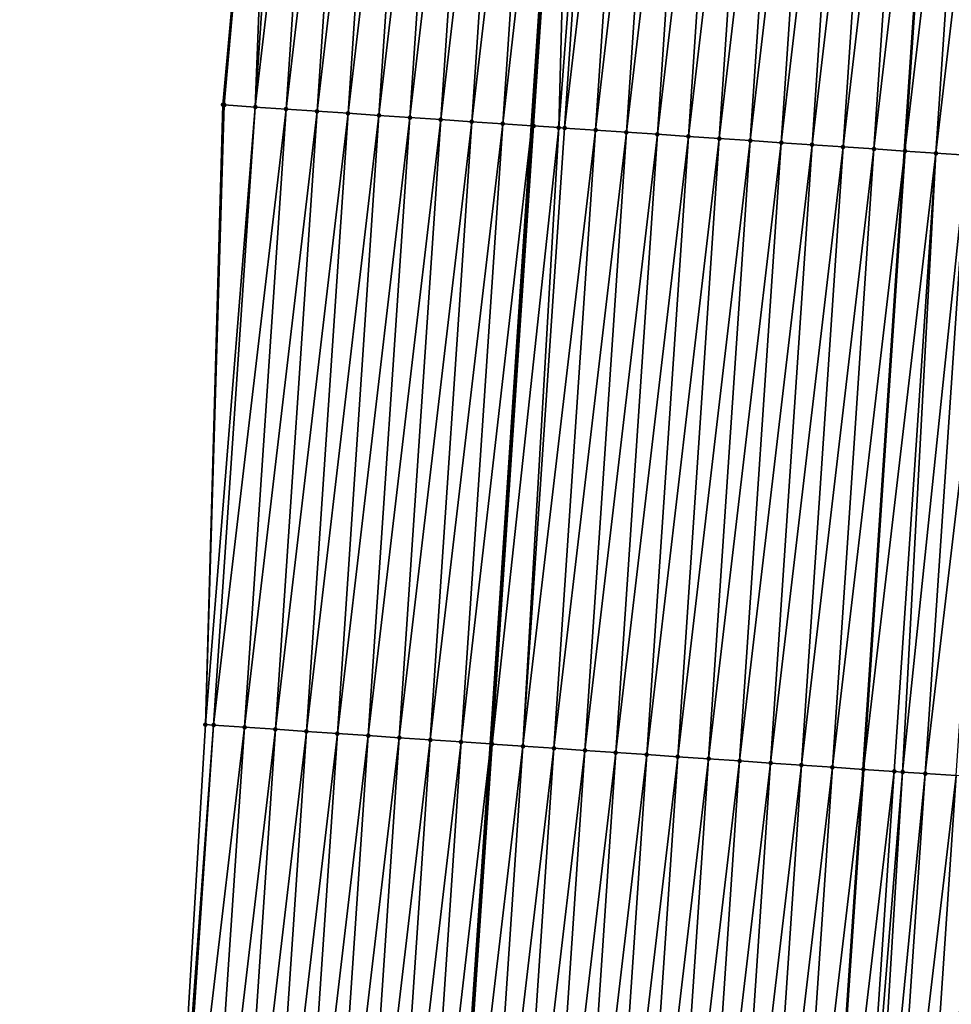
# Model space of a CAD drawing. Header units: feet. Extents: x 2017353 to 2024169, y 808050 to 818690.
# Tile 77 of 256: x 2023490 to 2023520, y 810714 to 810746. Entities that reach past the tile are written whole.
import ezdxf

# ---------------------------------------------------------------- set-up
doc = ezdxf.new("R2010")
doc.units = ezdxf.units.FT
doc.header["$MEASUREMENT"] = 0
for name, color, linetype, lineweight in [('EP_Travel Lane', 172, 'Continuous', 53), ('SB-Road Shots', 141, 'Continuous', 100), ('SB-Road X-Section', 40, 'Continuous', 13), ('STRIPING', 60, 'Continuous', 53)]:
    doc.layers.add(name, color=color, linetype=linetype, lineweight=lineweight)
doc.layers.add('I-77-MM15-17_SB-Surface-BORDER', color=7, linetype='Continuous')
doc.layers.add('I-77-MM15-17_SB-Surface-TIN', color=7, linetype='Continuous')

msp = doc.modelspace()

# ---------------------------------------------------------------- linework, layer by layer
at = {"layer": 'EP_Travel Lane'}
msp.add_polyline3d([(2023499.356518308, 810642.9599077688, 297.4142535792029), (2023500.702539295, 810662.9030614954, 298.0919768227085), (2023502.048506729, 810682.845421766, 298.7924338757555), (2023503.394503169, 810702.7882118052, 299.4805772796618), (2023504.740404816, 810722.7295973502, 300.2089618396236), (2023506.071576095, 810742.6690456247, 300.9027746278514), (2023507.395072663, 810762.6119827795, 301.6295509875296), (2023508.718634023, 810782.5558962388, 302.3287045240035), (2023510.042198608, 810802.4998582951, 303.026486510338), (2023511.36576442, 810822.4438388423, 303.7237454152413), (2023512.68932684, 810842.3877682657, 304.4224536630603), (2023514.012857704, 810862.3312222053, 305.1346078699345), (2023515.336330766, 810882.2738051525, 305.8714025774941), (2023516.659869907, 810902.2173838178, 306.5800283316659), (2023517.983432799, 810922.1613203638, 307.2785303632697), (2023519.34980394, 810942.1306556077, 307.9967300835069)], dxfattribs=at)
at = {"layer": 'I-77-MM15-17_SB-Surface-BORDER', "color": 3, "linetype": 'Continuous', "lineweight": -3}
msp.add_polyline3d([(2023489.552014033, 810643.6296127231, 297.1869156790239), (2023490.940363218, 810663.5704841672, 297.8482512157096), (2023492.374166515, 810683.5068231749, 298.5513598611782), (2023494.354884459, 810703.4051117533, 299.2869142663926), (2023495.539404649, 810723.3574900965, 300.0124266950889), (2023496.105524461, 810743.3467942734, 300.6598493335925), (2023497.916221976, 810763.2563264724, 301.4061769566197), (2023499.102415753, 810783.208940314, 302.1200432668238), (2023500.586114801, 810803.1411389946, 302.8463235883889), (2023501.86533351, 810823.0871729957, 303.5696055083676), (2023503.689463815, 810842.9955933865, 304.3218478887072), (2023506.06615233, 810862.8671068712, 305.0686755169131), (2023507.22822551, 810882.8209190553, 305.7944075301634), (2023509.274412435, 810902.7144334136, 306.5465600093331), (2023510.193719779, 810922.6871717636, 307.1983107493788), (2023511.566618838, 810942.6764191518, 307.8658723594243)], dxfattribs=at)
at = {"layer": 'I-77-MM15-17_SB-Surface-TIN', "color": 128, "linetype": 'Continuous', "lineweight": -3}
for points in [[(2023496.148070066, 810743.3438924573, 300.6611249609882), (2023497.916221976, 810763.2563264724, 301.4061769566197), (2023496.105524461, 810743.3467942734, 300.6598493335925)], [(2023497.145754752, 810743.2758753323, 300.690198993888), (2023497.916221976, 810763.2563264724, 301.4061769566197), (2023496.148070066, 810743.3438924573, 300.6611249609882)], [(2023497.145754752, 810743.2758753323, 300.690198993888), (2023498.484643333, 810763.2175527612, 301.4233498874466), (2023497.916221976, 810763.2563264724, 301.4061769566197)], [(2023497.145754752, 810743.2758753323, 300.690198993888), (2023499.482321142, 810763.1494332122, 301.4553213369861), (2023498.484643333, 810763.2175527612, 301.4233498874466)], [(2023498.143440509, 810743.207874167, 300.7188215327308), (2023499.482321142, 810763.1494332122, 301.4553213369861), (2023497.145754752, 810743.2758753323, 300.690198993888)], [(2023498.143440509, 810743.207874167, 300.7188215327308), (2023500.480003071, 810763.0813750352, 301.4855565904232), (2023499.482321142, 810763.1494332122, 301.4553213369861)], [(2023499.141139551, 810743.140070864, 300.7418465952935), (2023500.480003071, 810763.0813750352, 301.4855565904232), (2023498.143440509, 810743.207874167, 300.7188215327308)], [(2023499.141139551, 810743.140070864, 300.7418465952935), (2023501.477688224, 810763.0133648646, 301.5144337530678), (2023500.480003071, 810763.0813750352, 301.4855565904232)], [(2023499.141139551, 810743.140070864, 300.7418465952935), (2023500.1388403, 810743.0722929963, 300.7641520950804), (2023501.477688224, 810763.0133648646, 301.5144337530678)], [(2023500.1388403, 810743.0722929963, 300.7641520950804), (2023502.475373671, 810762.9453590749, 301.5431869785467), (2023501.477688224, 810763.0133648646, 301.5144337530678)], [(2023500.1388403, 810743.0722929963, 300.7641520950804), (2023501.136525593, 810743.004284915, 300.7929702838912), (2023502.475373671, 810762.9453590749, 301.5431869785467)], [(2023501.136525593, 810743.004284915, 300.7929702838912), (2023503.47306778, 810762.8774823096, 301.5682901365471), (2023502.475373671, 810762.9453590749, 301.5431869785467)], [(2023501.136525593, 810743.004284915, 300.7929702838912), (2023502.134227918, 810742.9365305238, 300.8146116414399), (2023503.47306778, 810762.8774823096, 301.5682901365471)], [(2023502.134227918, 810742.9365305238, 300.8146116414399), (2023504.47078013, 810762.8098772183, 301.5857076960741), (2023503.47306778, 810762.8774823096, 301.5682901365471)], [(2023502.134227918, 810742.9365305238, 300.8146116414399), (2023503.131942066, 810742.8689522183, 300.8312715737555), (2023504.47078013, 810762.8098772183, 301.5857076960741)], [(2023503.131942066, 810742.8689522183, 300.8312715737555), (2023505.468497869, 810762.7423524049, 301.6008542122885), (2023504.47078013, 810762.8098772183, 301.5857076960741)], [(2023503.131942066, 810742.8689522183, 300.8312715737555), (2023504.129646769, 810742.8012332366, 300.8519112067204), (2023505.468497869, 810762.7423524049, 301.6008542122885)], [(2023504.129646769, 810742.8012332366, 300.8519112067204), (2023506.466215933, 810762.6748324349, 301.6158637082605), (2023505.468497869, 810762.7423524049, 301.6008542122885)], [(2023504.129646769, 810742.8012332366, 300.8519112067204), (2023505.127347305, 810742.7334521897, 300.8743066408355), (2023506.466215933, 810762.6748324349, 301.6158637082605)], [(2023505.127347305, 810742.7334521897, 300.8743066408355), (2023507.395072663, 810762.6119827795, 301.6295509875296), (2023506.466215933, 810762.6748324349, 301.6158637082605)], [(2023505.127347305, 810742.7334521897, 300.8743066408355), (2023506.071576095, 810742.6690456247, 300.9027746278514), (2023507.395072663, 810762.6119827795, 301.6295509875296)], [(2023507.463934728, 810762.6073233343, 301.6305657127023), (2023507.395072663, 810762.6119827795, 301.6295509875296), (2023506.071576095, 810742.6690456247, 300.9027746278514)], [(2023506.125029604, 810742.6653995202, 300.9043862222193), (2023507.463934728, 810762.6073233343, 301.6305657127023), (2023506.071576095, 810742.6690456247, 300.9027746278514)], [(2023506.125029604, 810742.6653995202, 300.9043862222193), (2023506.934321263, 810742.6102958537, 300.9260053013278), (2023507.463934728, 810762.6073233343, 301.6305657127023)], [(2023506.934321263, 810742.6102958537, 300.9260053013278), (2023508.46166553, 810762.5399930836, 301.6402080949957), (2023507.463934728, 810762.6073233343, 301.6305657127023)], [(2023506.934321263, 810742.6102958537, 300.9260053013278), (2023507.122722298, 810742.5975016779, 300.9300857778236), (2023508.46166553, 810762.5399930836, 301.6402080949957)], [(2023507.122722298, 810742.5975016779, 300.9300857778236), (2023509.459374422, 810762.4723364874, 301.6590827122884), (2023508.46166553, 810762.5399930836, 301.6402080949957)], [(2023507.122722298, 810742.5975016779, 300.9300857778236), (2023508.120432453, 810742.5298638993, 300.9484281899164), (2023509.459374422, 810762.4723364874, 301.6590827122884)], [(2023508.120432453, 810742.5298638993, 300.9484281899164), (2023510.457087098, 810762.4047362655, 301.6763625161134), (2023509.459374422, 810762.4723364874, 301.6590827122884)], [(2023508.120432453, 810742.5298638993, 300.9484281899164), (2023509.118146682, 810742.4622867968, 300.9650540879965), (2023510.457087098, 810762.4047362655, 301.6763625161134)], [(2023509.118146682, 810742.4622867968, 300.9650540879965), (2023511.454803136, 810762.3371861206, 301.6922256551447), (2023510.457087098, 810762.4047362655, 301.6763625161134)], [(2023509.118146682, 810742.4622867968, 300.9650540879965), (2023510.115862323, 810742.3947307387, 300.9810846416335), (2023511.454803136, 810762.3371861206, 301.6922256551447)], [(2023510.115862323, 810742.3947307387, 300.9810846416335), (2023512.452513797, 810762.2695558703, 301.7103549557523), (2023511.454803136, 810762.3371861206, 301.6922256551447)], [(2023510.115862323, 810742.3947307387, 300.9810846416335), (2023511.113571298, 810742.3270753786, 300.9999244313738), (2023512.452513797, 810762.2695558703, 301.7103549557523)], [(2023511.113571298, 810742.3270753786, 300.9999244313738), (2023513.450229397, 810762.2019991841, 301.7264031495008), (2023512.452513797, 810762.2695558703, 301.7103549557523)], [(2023511.113571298, 810742.3270753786, 300.9999244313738), (2023512.111285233, 810742.2594939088, 301.0166738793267), (2023513.450229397, 810762.2019991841, 301.7264031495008)], [(2023512.111285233, 810742.2594939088, 301.0166738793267), (2023514.447948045, 810762.1344879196, 301.7411663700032), (2023513.450229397, 810762.2019991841, 301.7264031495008)], [(2023512.111285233, 810742.2594939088, 301.0166738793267), (2023513.10900324, 810742.1919730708, 301.0317080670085), (2023514.447948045, 810762.1344879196, 301.7411663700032)], [(2023513.10900324, 810742.1919730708, 301.0317080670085), (2023515.445663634, 810762.0669310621, 301.7572194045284), (2023514.447948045, 810762.1344879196, 301.7411663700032)], [(2023513.10900324, 810742.1919730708, 301.0317080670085), (2023514.106721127, 810742.1244504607, 301.0467923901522), (2023515.445663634, 810762.0669310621, 301.7572194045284)], [(2023514.106721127, 810742.1244504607, 301.0467923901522), (2023516.44337284, 810761.9992791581, 301.7759612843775), (2023515.445663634, 810762.0669310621, 301.7572194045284)], [(2023514.106721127, 810742.1244504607, 301.0467923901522), (2023515.104436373, 810742.0568885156, 301.0629894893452), (2023516.44337284, 810761.9992791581, 301.7759612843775)], [(2023515.104436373, 810742.0568885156, 301.0629894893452), (2023517.441078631, 810761.9315763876, 301.7961421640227), (2023516.44337284, 810761.9992791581, 301.7759612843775)], [(2023515.104436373, 810742.0568885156, 301.0629894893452), (2023516.102143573, 810741.9892067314, 301.0825768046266), (2023517.441078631, 810761.9315763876, 301.7961421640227)], [(2023516.102143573, 810741.9892067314, 301.0825768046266), (2023518.438794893, 810761.864029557, 301.8119115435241), (2023517.441078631, 810761.9315763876, 301.7961421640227)], [(2023516.102143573, 810741.9892067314, 301.0825768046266), (2023517.099861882, 810741.9216903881, 301.0974838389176), (2023518.438794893, 810761.864029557, 301.8119115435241)], [(2023517.099861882, 810741.9216903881, 301.0974838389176), (2023519.427730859, 810761.7969153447, 301.8320994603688), (2023518.438794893, 810761.864029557, 301.8119115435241)], [(2023517.099861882, 810741.9216903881, 301.0974838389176), (2023518.097582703, 810741.8542114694, 301.1113321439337), (2023519.427730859, 810761.7969153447, 301.8320994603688)], [(2023519.427730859, 810761.7969153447, 301.8320994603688), (2023518.097582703, 810741.8542114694, 301.1113321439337), (2023519.436500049, 810761.7963173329, 301.8323598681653)], [(2023520.434198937, 810761.7285117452, 301.855449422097), (2023519.436500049, 810761.7963173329, 301.8323598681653), (2023518.097582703, 810741.8542114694, 301.1113321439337)], [(2023519.095289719, 810741.7865269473, 301.1309969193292), (2023520.434198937, 810761.7285117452, 301.855449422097), (2023518.097582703, 810741.8542114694, 301.1113321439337)], [(2023519.095289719, 810741.7865269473, 301.1309969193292), (2023521.431910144, 810761.6608896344, 301.8733484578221), (2023520.434198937, 810761.7285117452, 301.855449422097)], [(2023519.095289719, 810741.7865269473, 301.1309969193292), (2023520.092997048, 810741.7188470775, 301.1505300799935), (2023521.431910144, 810761.6608896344, 301.8733484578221)], [(2023495.539404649, 810723.3574900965, 300.0124266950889), (2023496.148070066, 810743.3438924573, 300.6611249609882), (2023496.105524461, 810743.3467942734, 300.6598493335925)], [(2023495.539404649, 810723.3574900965, 300.0124266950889), (2023497.145754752, 810743.2758753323, 300.690198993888), (2023496.148070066, 810743.3438924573, 300.6611249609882)], [(2023495.804765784, 810723.3392913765, 300.0206618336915), (2023497.145754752, 810743.2758753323, 300.690198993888), (2023495.539404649, 810723.3574900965, 300.0124266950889)], [(2023495.804765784, 810723.3392913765, 300.0206618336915), (2023498.143440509, 810743.207874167, 300.7188215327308), (2023497.145754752, 810743.2758753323, 300.690198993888)], [(2023496.802423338, 810723.2708767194, 300.0514616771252), (2023498.143440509, 810743.207874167, 300.7188215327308), (2023495.804765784, 810723.3392913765, 300.0206618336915)], [(2023496.802423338, 810723.2708767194, 300.0514616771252), (2023499.141139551, 810743.140070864, 300.7418465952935), (2023498.143440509, 810743.207874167, 300.7188215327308)], [(2023497.800085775, 810723.2025344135, 300.0801885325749), (2023499.141139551, 810743.140070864, 300.7418465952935), (2023496.802423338, 810723.2708767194, 300.0514616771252)], [(2023497.800085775, 810723.2025344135, 300.0801885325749), (2023500.1388403, 810743.0722929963, 300.7641520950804), (2023499.141139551, 810743.140070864, 300.7418465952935)], [(2023498.797758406, 810723.1343431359, 300.1045881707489), (2023500.1388403, 810743.0722929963, 300.7641520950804), (2023497.800085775, 810723.2025344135, 300.0801885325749)], [(2023498.797758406, 810723.1343431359, 300.1045881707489), (2023501.136525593, 810743.004284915, 300.7929702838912), (2023500.1388403, 810743.0722929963, 300.7641520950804)], [(2023498.797758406, 810723.1343431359, 300.1045881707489), (2023499.795436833, 810723.0662377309, 300.1265274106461), (2023501.136525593, 810743.004284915, 300.7929702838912)], [(2023499.795436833, 810723.0662377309, 300.1265274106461), (2023502.134227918, 810742.9365305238, 300.8146116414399), (2023501.136525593, 810743.004284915, 300.7929702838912)], [(2023499.795436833, 810723.0662377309, 300.1265274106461), (2023500.793122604, 810722.9982411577, 300.1453484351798), (2023502.134227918, 810742.9365305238, 300.8146116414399)], [(2023500.793122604, 810722.9982411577, 300.1453484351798), (2023503.131942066, 810742.8689522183, 300.8312715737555), (2023502.134227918, 810742.9365305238, 300.8146116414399)], [(2023500.793122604, 810722.9982411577, 300.1453484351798), (2023501.790809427, 810722.9302601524, 300.1637234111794), (2023503.131942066, 810742.8689522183, 300.8312715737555)], [(2023501.790809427, 810722.9302601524, 300.1637234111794), (2023504.129646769, 810742.8012332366, 300.8519112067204), (2023503.131942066, 810742.8689522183, 300.8312715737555)], [(2023501.790809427, 810722.9302601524, 300.1637234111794), (2023502.788494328, 810722.8622506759, 300.182914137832), (2023504.129646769, 810742.8012332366, 300.8519112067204)], [(2023502.788494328, 810722.8622506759, 300.182914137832), (2023505.127347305, 810742.7334521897, 300.8743066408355), (2023504.129646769, 810742.8012332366, 300.8519112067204)], [(2023502.788494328, 810722.8622506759, 300.182914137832), (2023503.786186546, 810722.794349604, 300.1989988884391), (2023505.127347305, 810742.7334521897, 300.8743066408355)], [(2023503.786186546, 810722.794349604, 300.1989988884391), (2023506.071576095, 810742.6690456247, 300.9027746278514), (2023505.127347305, 810742.7334521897, 300.8743066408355)], [(2023503.786186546, 810722.794349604, 300.1989988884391), (2023504.740404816, 810722.7295973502, 300.2089618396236), (2023506.071576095, 810742.6690456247, 300.9027746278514)], [(2023506.125029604, 810742.6653995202, 300.9043862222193), (2023506.071576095, 810742.6690456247, 300.9027746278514), (2023504.740404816, 810722.7295973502, 300.2089618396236)], [(2023504.783892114, 810722.7266463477, 300.2094158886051), (2023506.125029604, 810742.6653995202, 300.9043862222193), (2023504.740404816, 810722.7295973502, 300.2089618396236)], [(2023504.783892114, 810722.7266463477, 300.2094158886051), (2023506.934321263, 810742.6102958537, 300.9260053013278), (2023506.125029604, 810742.6653995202, 300.9043862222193)], [(2023504.783892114, 810722.7266463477, 300.2094158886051), (2023505.781606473, 810722.6590733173, 300.2161016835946), (2023506.934321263, 810742.6102958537, 300.9260053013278)], [(2023505.781606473, 810722.6590733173, 300.2161016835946), (2023507.122722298, 810742.5975016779, 300.9300857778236), (2023506.934321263, 810742.6102958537, 300.9260053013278)], [(2023505.781606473, 810722.6590733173, 300.2161016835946), (2023508.120432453, 810742.5298638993, 300.9484281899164), (2023507.122722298, 810742.5975016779, 300.9300857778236)], [(2023505.781606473, 810722.6590733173, 300.2161016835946), (2023506.779295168, 810722.5911200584, 300.2336816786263), (2023508.120432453, 810742.5298638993, 300.9484281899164)], [(2023506.779295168, 810722.5911200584, 300.2336816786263), (2023509.118146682, 810742.4622867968, 300.9650540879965), (2023508.120432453, 810742.5298638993, 300.9484281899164)], [(2023506.779295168, 810722.5911200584, 300.2336816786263), (2023507.776985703, 810722.5231940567, 300.2504807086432), (2023509.118146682, 810742.4622867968, 300.9650540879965)], [(2023507.776985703, 810722.5231940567, 300.2504807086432), (2023510.115862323, 810742.3947307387, 300.9810846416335), (2023509.118146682, 810742.4622867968, 300.9650540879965)], [(2023507.776985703, 810722.5231940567, 300.2504807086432), (2023508.774672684, 810722.4552154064, 300.2687882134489), (2023510.115862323, 810742.3947307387, 300.9810846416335)], [(2023508.774672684, 810722.4552154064, 300.2687882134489), (2023511.113571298, 810742.3270753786, 300.9999244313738), (2023510.115862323, 810742.3947307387, 300.9810846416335)], [(2023508.774672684, 810722.4552154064, 300.2687882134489), (2023509.772357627, 810722.3872065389, 300.2879614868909), (2023511.113571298, 810742.3270753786, 300.9999244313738)], [(2023509.772357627, 810722.3872065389, 300.2879614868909), (2023512.111285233, 810742.2594939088, 301.0166738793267), (2023511.113571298, 810742.3270753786, 300.9999244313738)], [(2023509.772357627, 810722.3872065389, 300.2879614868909), (2023510.770049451, 810722.319299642, 300.3042131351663), (2023512.111285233, 810742.2594939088, 301.0166738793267)], [(2023510.770049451, 810722.319299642, 300.3042131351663), (2023513.10900324, 810742.1919730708, 301.0317080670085), (2023512.111285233, 810742.2594939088, 301.0166738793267)], [(2023510.770049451, 810722.319299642, 300.3042131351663), (2023511.767748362, 810722.2514977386, 300.3174565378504), (2023513.10900324, 810742.1919730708, 301.0317080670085)], [(2023511.767748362, 810722.2514977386, 300.3174565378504), (2023514.106721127, 810742.1244504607, 301.0467923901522), (2023513.10900324, 810742.1919730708, 301.0317080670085)], [(2023511.767748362, 810722.2514977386, 300.3174565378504), (2023512.765444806, 810722.1836592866, 300.331747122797), (2023514.106721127, 810742.1244504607, 301.0467923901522)], [(2023512.765444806, 810722.1836592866, 300.331747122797), (2023515.104436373, 810742.0568885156, 301.0629894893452), (2023514.106721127, 810742.1244504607, 301.0467923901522)], [(2023512.765444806, 810722.1836592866, 300.331747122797), (2023513.763139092, 810722.1157888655, 300.3469536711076), (2023515.104436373, 810742.0568885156, 301.0629894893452)], [(2023513.763139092, 810722.1157888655, 300.3469536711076), (2023516.102143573, 810741.9892067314, 301.0825768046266), (2023515.104436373, 810742.0568885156, 301.0629894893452)], [(2023513.763139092, 810722.1157888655, 300.3469536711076), (2023514.760820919, 810722.0477338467, 300.3674492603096), (2023516.102143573, 810741.9892067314, 301.0825768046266)], [(2023514.760820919, 810722.0477338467, 300.3674492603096), (2023517.099861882, 810741.9216903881, 301.0974838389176), (2023516.102143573, 810741.9892067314, 301.0825768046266)], [(2023514.760820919, 810722.0477338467, 300.3674492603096), (2023515.75851212, 810721.979817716, 300.3839654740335), (2023517.099861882, 810741.9216903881, 301.0974838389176)], [(2023515.75851212, 810721.979817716, 300.3839654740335), (2023518.097582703, 810741.8542114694, 301.1113321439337), (2023517.099861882, 810741.9216903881, 301.0974838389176)], [(2023515.75851212, 810721.979817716, 300.3839654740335), (2023516.75620885, 810721.9119834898, 300.3981349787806), (2023518.097582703, 810741.8542114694, 301.1113321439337)], [(2023519.095289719, 810741.7865269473, 301.1309969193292), (2023518.097582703, 810741.8542114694, 301.1113321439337), (2023516.75620885, 810721.9119834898, 300.3981349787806)], [(2023517.753889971, 810721.84391801, 300.4189302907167), (2023519.095289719, 810741.7865269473, 301.1309969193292), (2023516.75620885, 810721.9119834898, 300.3981349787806)], [(2023517.753889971, 810721.84391801, 300.4189302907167), (2023518.020808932, 810721.82570532, 300.4245650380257), (2023519.095289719, 810741.7865269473, 301.1309969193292)], [(2023518.020808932, 810721.82570532, 300.4245650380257), (2023520.092997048, 810741.7188470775, 301.1505300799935), (2023519.095289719, 810741.7865269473, 301.1309969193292)], [(2023518.020808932, 810721.82570532, 300.4245650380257), (2023518.751573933, 810721.775894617, 300.4385197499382), (2023520.092997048, 810741.7188470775, 301.1505300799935)], [(2023518.751573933, 810721.775894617, 300.4385197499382), (2023521.09071064, 810741.6512604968, 301.1674241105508), (2023520.092997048, 810741.7188470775, 301.1505300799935)], [(2023518.751573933, 810721.775894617, 300.4385197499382), (2023519.749268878, 810721.7080339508, 300.4534468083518), (2023521.09071064, 810741.6512604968, 301.1674241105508)], [(2023495.804765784, 810723.3392913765, 300.0206618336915), (2023495.539404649, 810723.3574900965, 300.0124266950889), (2023494.354884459, 810703.4051117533, 299.2869142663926)], [(2023494.458870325, 810703.3979975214, 299.2896502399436), (2023495.804765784, 810723.3392913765, 300.0206618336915), (2023494.354884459, 810703.4051117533, 299.2869142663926)], [(2023494.458870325, 810703.3979975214, 299.2896502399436), (2023496.802423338, 810723.2708767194, 300.0514616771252), (2023495.804765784, 810723.3392913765, 300.0206618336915)], [(2023495.456537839, 810703.3297304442, 299.3162216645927), (2023496.802423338, 810723.2708767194, 300.0514616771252), (2023494.458870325, 810703.3979975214, 299.2896502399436)], [(2023495.456537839, 810703.3297304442, 299.3162216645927), (2023497.800085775, 810723.2025344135, 300.0801885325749), (2023496.802423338, 810723.2708767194, 300.0514616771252)], [(2023496.454206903, 810703.261486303, 299.3421359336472), (2023497.800085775, 810723.2025344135, 300.0801885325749), (2023495.456537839, 810703.3297304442, 299.3162216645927)], [(2023496.454206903, 810703.261486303, 299.3421359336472), (2023498.797758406, 810723.1343431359, 300.1045881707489), (2023497.800085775, 810723.2025344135, 300.0801885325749)], [(2023497.451885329, 810703.1933808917, 299.3640753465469), (2023498.797758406, 810723.1343431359, 300.1045881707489), (2023496.454206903, 810703.261486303, 299.3421359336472)], [(2023497.451885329, 810703.1933808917, 299.3640753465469), (2023499.795436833, 810723.0662377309, 300.1265274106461), (2023498.797758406, 810723.1343431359, 300.1045881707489)], [(2023498.449575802, 810703.1254539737, 299.3809006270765), (2023499.795436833, 810723.0662377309, 300.1265274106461), (2023497.451885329, 810703.1933808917, 299.3640753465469)], [(2023498.449575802, 810703.1254539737, 299.3809006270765), (2023500.793122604, 810722.9982411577, 300.1453484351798), (2023499.795436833, 810723.0662377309, 300.1265274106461)], [(2023498.449575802, 810703.1254539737, 299.3809006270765), (2023499.447271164, 810703.0575994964, 299.3956503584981), (2023500.793122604, 810722.9982411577, 300.1453484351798)], [(2023499.447271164, 810703.0575994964, 299.3956503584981), (2023501.790809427, 810722.9302601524, 300.1637234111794), (2023500.793122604, 810722.9982411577, 300.1453484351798)], [(2023499.447271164, 810703.0575994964, 299.3956503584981), (2023500.444960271, 810702.9896523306, 299.4130557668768), (2023501.790809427, 810722.9302601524, 300.1637234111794)], [(2023500.444960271, 810702.9896523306, 299.4130557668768), (2023502.788494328, 810722.8622506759, 300.182914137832), (2023501.790809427, 810722.9302601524, 300.1637234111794)], [(2023500.444960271, 810702.9896523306, 299.4130557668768), (2023501.442647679, 810702.9216799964, 299.4311822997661), (2023502.788494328, 810722.8622506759, 300.182914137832)], [(2023501.442647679, 810702.9216799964, 299.4311822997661), (2023503.786186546, 810722.794349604, 300.1989988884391), (2023502.788494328, 810722.8622506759, 300.182914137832)], [(2023501.442647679, 810702.9216799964, 299.4311822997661), (2023502.440325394, 810702.853564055, 299.4534234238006), (2023503.786186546, 810722.794349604, 300.1989988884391)], [(2023502.440325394, 810702.853564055, 299.4534234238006), (2023504.740404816, 810722.7295973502, 300.2089618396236), (2023503.786186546, 810722.794349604, 300.1989988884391)], [(2023502.440325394, 810702.853564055, 299.4534234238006), (2023503.394503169, 810702.7882118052, 299.4805772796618), (2023504.740404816, 810722.7295973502, 300.2089618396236)], [(2023504.783892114, 810722.7266463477, 300.2094158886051), (2023504.740404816, 810722.7295973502, 300.2089618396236), (2023503.394503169, 810702.7882118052, 299.4805772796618)], [(2023503.437988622, 810702.7852334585, 299.4818147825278), (2023504.783892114, 810722.7266463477, 300.2094158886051), (2023503.394503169, 810702.7882118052, 299.4805772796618)], [(2023503.437988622, 810702.7852334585, 299.4818147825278), (2023505.781606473, 810722.6590733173, 300.2161016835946), (2023504.783892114, 810722.7266463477, 300.2094158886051)], [(2023503.437988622, 810702.7852334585, 299.4818147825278), (2023504.435660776, 810702.7170351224, 299.5064166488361), (2023505.781606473, 810722.6590733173, 300.2161016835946)], [(2023504.435660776, 810702.7170351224, 299.5064166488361), (2023506.779295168, 810722.5911200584, 300.2336816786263), (2023505.781606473, 810722.6590733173, 300.2161016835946)], [(2023504.435660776, 810702.7170351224, 299.5064166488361), (2023505.433346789, 810702.6490421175, 299.5251354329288), (2023506.779295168, 810722.5911200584, 300.2336816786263)], [(2023505.433346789, 810702.6490421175, 299.5251354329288), (2023507.776985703, 810722.5231940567, 300.2504807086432), (2023506.779295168, 810722.5911200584, 300.2336816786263)], [(2023505.433346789, 810702.6490421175, 299.5251354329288), (2023506.431032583, 810702.5810458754, 299.5439469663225), (2023507.776985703, 810722.5231940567, 300.2504807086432)], [(2023506.431032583, 810702.5810458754, 299.5439469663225), (2023508.774672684, 810722.4552154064, 300.2687882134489), (2023507.776985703, 810722.5231940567, 300.2504807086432)], [(2023506.431032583, 810702.5810458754, 299.5439469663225), (2023507.428725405, 810702.5131537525, 299.5597753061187), (2023508.774672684, 810722.4552154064, 300.2687882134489)], [(2023507.428725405, 810702.5131537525, 299.5597753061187), (2023509.772357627, 810722.3872065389, 300.2879614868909), (2023508.774672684, 810722.4552154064, 300.2687882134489)], [(2023507.428725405, 810702.5131537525, 299.5597753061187), (2023508.426410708, 810702.4451502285, 299.5787954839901), (2023509.772357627, 810722.3872065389, 300.2879614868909)], [(2023508.426410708, 810702.4451502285, 299.5787954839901), (2023510.770049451, 810722.319299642, 300.3042131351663), (2023509.772357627, 810722.3872065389, 300.2879614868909)], [(2023508.426410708, 810702.4451502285, 299.5787954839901), (2023509.424102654, 810702.3772451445, 299.5949951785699), (2023510.770049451, 810722.319299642, 300.3042131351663)], [(2023509.424102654, 810702.3772451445, 299.5949951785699), (2023511.767748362, 810722.2514977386, 300.3174565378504), (2023510.770049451, 810722.319299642, 300.3042131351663)], [(2023509.424102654, 810702.3772451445, 299.5949951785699), (2023510.421800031, 810702.3094205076, 299.6088899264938), (2023511.767748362, 810722.2514977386, 300.3174565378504)], [(2023510.421800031, 810702.3094205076, 299.6088899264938), (2023512.765444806, 810722.1836592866, 300.331747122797), (2023511.767748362, 810722.2514977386, 300.3174565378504)], [(2023510.421800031, 810702.3094205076, 299.6088899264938), (2023511.419499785, 810702.241631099, 299.6217753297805), (2023512.765444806, 810722.1836592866, 300.331747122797)], [(2023511.419499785, 810702.241631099, 299.6217753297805), (2023513.763139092, 810722.1157888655, 300.3469536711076), (2023512.765444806, 810722.1836592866, 300.331747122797)], [(2023511.419499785, 810702.241631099, 299.6217753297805), (2023512.417193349, 810702.1737499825, 299.6372883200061), (2023513.763139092, 810722.1157888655, 300.3469536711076)], [(2023512.417193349, 810702.1737499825, 299.6372883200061), (2023514.760820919, 810722.0477338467, 300.3674492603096), (2023513.763139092, 810722.1157888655, 300.3469536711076)], [(2023512.417193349, 810702.1737499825, 299.6372883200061), (2023513.414881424, 810702.1057875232, 299.6551319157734), (2023514.760820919, 810722.0477338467, 300.3674492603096)], [(2023513.414881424, 810702.1057875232, 299.6551319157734), (2023515.75851212, 810721.979817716, 300.3839654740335), (2023514.760820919, 810722.0477338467, 300.3674492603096)], [(2023513.414881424, 810702.1057875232, 299.6551319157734), (2023514.412571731, 810702.0378581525, 299.6720274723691), (2023515.75851212, 810721.979817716, 300.3839654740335)], [(2023514.412571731, 810702.0378581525, 299.6720274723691), (2023516.75620885, 810721.9119834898, 300.3981349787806), (2023515.75851212, 810721.979817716, 300.3839654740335)], [(2023514.412571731, 810702.0378581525, 299.6720274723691), (2023515.410256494, 810701.9698466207, 299.6912770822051), (2023516.75620885, 810721.9119834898, 300.3981349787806)], [(2023517.753889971, 810721.84391801, 300.4189302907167), (2023516.75620885, 810721.9119834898, 300.3981349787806), (2023515.410256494, 810701.9698466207, 299.6912770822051)], [(2023516.407939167, 810701.9018041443, 299.7114133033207), (2023517.753889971, 810721.84391801, 300.4189302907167), (2023515.410256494, 810701.9698466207, 299.6912770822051)], [(2023516.407939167, 810701.9018041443, 299.7114133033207), (2023518.020808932, 810721.82570532, 300.4245650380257), (2023517.753889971, 810721.84391801, 300.4189302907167)], [(2023516.407939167, 810701.9018041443, 299.7114133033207), (2023516.804406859, 810701.8747414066, 299.7200836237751), (2023518.020808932, 810721.82570532, 300.4245650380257)], [(2023516.804406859, 810701.8747414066, 299.7200836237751), (2023518.751573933, 810721.775894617, 300.4385197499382), (2023518.020808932, 810721.82570532, 300.4245650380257)], [(2023516.804406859, 810701.8747414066, 299.7200836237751), (2023517.405619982, 810701.8337341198, 299.732338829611), (2023518.751573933, 810721.775894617, 300.4385197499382)], [(2023517.405619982, 810701.8337341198, 299.732338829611), (2023519.749268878, 810721.7080339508, 300.4534468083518), (2023518.751573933, 810721.775894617, 300.4385197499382)], [(2023517.405619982, 810701.8337341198, 299.732338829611), (2023518.403311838, 810701.7658276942, 299.7485769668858), (2023519.749268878, 810721.7080339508, 300.4534468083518)], [(2023518.403311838, 810701.7658276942, 299.7485769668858), (2023520.746968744, 810721.6402462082, 300.4662844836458), (2023519.749268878, 810721.7080339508, 300.4534468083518)], [(2023518.403311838, 810701.7658276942, 299.7485769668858), (2023519.401006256, 810701.6979592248, 299.7637275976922), (2023520.746968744, 810721.6402462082, 300.4662844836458)], [(2023519.401006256, 810701.6979592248, 299.7637275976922), (2023521.744659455, 810721.5723228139, 300.4830088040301), (2023520.746968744, 810721.6402462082, 300.4662844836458)], [(2023519.401006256, 810701.6979592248, 299.7637275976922), (2023520.3987016, 810701.6301044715, 299.7784852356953), (2023521.744659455, 810721.5723228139, 300.4830088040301)]]:
    msp.add_3dface(points, dxfattribs=at)
at = {"layer": 'SB-Road Shots', "lineweight": 100}
for p in [(2023496.105524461, 810743.3467942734, 300.6598493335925), (2023496.148070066, 810743.3438924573, 300.6611249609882), (2023497.145754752, 810743.2758753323, 300.690198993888), (2023498.143440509, 810743.207874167, 300.7188215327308), (2023499.141139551, 810743.140070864, 300.7418465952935), (2023500.1388403, 810743.0722929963, 300.7641520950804), (2023501.136525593, 810743.004284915, 300.7929702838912), (2023502.134227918, 810742.9365305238, 300.8146116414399), (2023503.131942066, 810742.8689522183, 300.8312715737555), (2023504.129646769, 810742.8012332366, 300.8519112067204), (2023505.127347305, 810742.7334521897, 300.8743066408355), (2023506.125029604, 810742.6653995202, 300.9043862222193), (2023506.934321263, 810742.6102958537, 300.9260053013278), (2023507.122722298, 810742.5975016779, 300.9300857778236), (2023508.120432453, 810742.5298638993, 300.9484281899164), (2023509.118146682, 810742.4622867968, 300.9650540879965), (2023510.115862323, 810742.3947307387, 300.9810846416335), (2023511.113571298, 810742.3270753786, 300.9999244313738), (2023512.111285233, 810742.2594939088, 301.0166738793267), (2023513.10900324, 810742.1919730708, 301.0317080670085), (2023514.106721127, 810742.1244504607, 301.0467923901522), (2023515.104436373, 810742.0568885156, 301.0629894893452), (2023516.102143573, 810741.9892067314, 301.0825768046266), (2023517.099861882, 810741.9216903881, 301.0974838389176), (2023518.097582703, 810741.8542114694, 301.1113321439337), (2023519.095289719, 810741.7865269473, 301.1309969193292), (2023495.539404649, 810723.3574900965, 300.0124266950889), (2023495.804765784, 810723.3392913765, 300.0206618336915), (2023496.802423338, 810723.2708767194, 300.0514616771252), (2023497.800085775, 810723.2025344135, 300.0801885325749), (2023498.797758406, 810723.1343431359, 300.1045881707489), (2023499.795436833, 810723.0662377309, 300.1265274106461), (2023500.793122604, 810722.9982411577, 300.1453484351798), (2023501.790809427, 810722.9302601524, 300.1637234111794), (2023502.788494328, 810722.8622506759, 300.182914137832), (2023503.786186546, 810722.794349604, 300.1989988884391), (2023504.783892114, 810722.7266463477, 300.2094158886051), (2023505.781606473, 810722.6590733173, 300.2161016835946), (2023506.779295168, 810722.5911200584, 300.2336816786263), (2023507.776985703, 810722.5231940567, 300.2504807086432), (2023508.774672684, 810722.4552154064, 300.2687882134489), (2023509.772357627, 810722.3872065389, 300.2879614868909), (2023510.770049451, 810722.319299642, 300.3042131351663), (2023511.767748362, 810722.2514977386, 300.3174565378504), (2023512.765444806, 810722.1836592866, 300.331747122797), (2023513.763139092, 810722.1157888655, 300.3469536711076), (2023514.760820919, 810722.0477338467, 300.3674492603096), (2023515.75851212, 810721.979817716, 300.3839654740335), (2023516.75620885, 810721.9119834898, 300.3981349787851), (2023517.753889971, 810721.84391801, 300.4189302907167), (2023518.020808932, 810721.82570532, 300.4245650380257), (2023518.751573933, 810721.775894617, 300.4385197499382)]:
    msp.add_point(p, dxfattribs=at)
at = {"layer": 'SB-Road X-Section', "extrusion": (0.06694740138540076, 0.9971281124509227, 0.03540583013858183), "elevation": 943893.4341610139, "flags": 128}
msp.add_lwpolyline([(-1964678.530116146, -33139.05724645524), (-1964677.530116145, -33139.00798027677), (-1964676.530116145, -33138.96179686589), (-1964675.530116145, -33138.91966840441), (-1964674.530116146, -33138.88713643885), (-1964673.530116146, -33138.83669204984), (-1964672.745852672, -33138.82703778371), (-1964672.586328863, -33138.82769877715), (-1964672.530116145, -33138.82823023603), (-1964671.530116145, -33138.84176304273), (-1964670.530116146, -33138.85743979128), (-1964669.530116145, -33138.87162621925), (-1964668.530116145, -33138.88487439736), (-1964667.530116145, -33138.89690379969), (-1964666.530116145, -33138.90972030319), (-1964665.530116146, -33138.92592667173), (-1964664.530116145, -33138.94072578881), (-1964663.530116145, -33138.95763041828), (-1964662.530116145, -33138.9771758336), (-1964661.530116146, -33138.9968529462), (-1964660.530116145, -33139.01070993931), (-1964659.530116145, -33139.02562632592), (-1964658.530116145, -33139.04522592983), (-1964657.530116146, -33139.06143319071), (-1964656.530116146, -33139.07652697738), (-1964655.530116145, -33139.09157059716), (-1964654.530116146, -33139.10833055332), (-1964653.530116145, -33139.12718216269), (-1964652.530116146, -33139.14322277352), (-1964651.530116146, -33139.15985910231), (-1964650.530116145, -33139.17821302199), (-1964650.341281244, -33139.18229605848), (-1964649.530116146, -33139.20392870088), (-1964648.530116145, -33139.23402715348), (-1964647.530116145, -33139.25643663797), (-1964646.530116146, -33139.27708921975), (-1964645.530116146, -33139.29375960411), (-1964644.530116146, -33139.31541453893), (-1964643.530116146, -33139.34425080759), (-1964642.530116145, -33139.36657030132), (-1964641.530116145, -33139.38960980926), (-1964640.530116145, -33139.4182503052), (-1964639.530116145, -33139.44734257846), (-1964639.48747172, -33139.44861900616)], dxfattribs=at)
at = {"layer": 'SB-Road X-Section', "extrusion": (0.06729851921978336, 0.9971202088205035, 0.03495995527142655), "elevation": 944577.3853869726, "flags": 128}
msp.add_lwpolyline([(-1964346.833794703, -32742.06960123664), (-1964345.833794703, -32742.01961436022), (-1964344.833794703, -32741.97200176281), (-1964343.833794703, -32741.92525864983), (-1964342.833794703, -32741.89184417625), (-1964341.833794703, -32741.83744757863), (-1964341.091429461, -32741.83039360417), (-1964340.862572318, -32741.83130337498), (-1964340.833794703, -32741.83155637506), (-1964339.833794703, -32741.84526849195), (-1964338.833794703, -32741.86061607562), (-1964337.833794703, -32741.87532742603), (-1964336.833794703, -32741.8890859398), (-1964335.833794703, -32741.90074160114), (-1964334.833794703, -32741.91481120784), (-1964333.833794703, -32741.93154575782), (-1964332.833794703, -32741.9443912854), (-1964331.833794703, -32741.9593274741), (-1964331.101334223, -32741.97329072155), (-1964330.833794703, -32741.97892891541), (-1964329.833794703, -32741.999736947), (-1964328.833794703, -32742.01391511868), (-1964327.833794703, -32742.03044143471), (-1964326.833794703, -32742.05094956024), (-1964325.833794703, -32742.0661654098), (-1964324.833794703, -32742.08046473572), (-1964323.833794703, -32742.09371623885), (-1964322.833794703, -32742.10997782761), (-1964321.833794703, -32742.12916282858), (-1964320.833794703, -32742.14748153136), (-1964319.833794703, -32742.16429083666), (-1964318.833794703, -32742.18188158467), (-1964317.833794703, -32742.18857146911), (-1964316.833794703, -32742.19899484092), (-1964315.833794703, -32742.21508942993), (-1964314.833794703, -32742.23429189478), (-1964313.833794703, -32742.25267811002), (-1964312.833794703, -32742.27151064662), (-1964311.833794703, -32742.29346330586), (-1964310.833794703, -32742.31787786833), (-1964309.833794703, -32742.34662229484), (-1964308.833794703, -32742.37744097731), (-1964308.567810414, -32742.38568115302)], dxfattribs=at)
at = {"layer": 'STRIPING'}
msp.add_polyline3d([(2023511.372298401, 810642.141939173, 297.6135904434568), (2023512.718285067, 810662.0845843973, 298.3058830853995), (2023514.06429321, 810682.0275478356, 298.9890583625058), (2023515.410256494, 810701.9698466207, 299.6912770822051), (2023516.75620885, 810721.9119834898, 300.3981349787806), (2023518.097582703, 810741.8542114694, 301.1113321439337), (2023519.436500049, 810761.7963173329, 301.8323598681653), (2023520.775466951, 810781.7391612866, 302.5325071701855), (2023522.114415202, 810801.6817274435, 303.2405133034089), (2023523.453389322, 810821.6246789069, 303.9376191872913), (2023524.792350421, 810841.567436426, 304.6402117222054), (2023526.131290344, 810861.5098785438, 305.3517268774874), (2023527.470207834, 810881.4519865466, 306.0726940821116), (2023528.809161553, 810901.3946341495, 306.7783961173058), (2023530.148110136, 810921.3372052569, 307.48626219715), (2023531.517622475, 810941.2772753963, 308.2058140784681)], dxfattribs=at)

doc.saveas('drawing.dxf')
